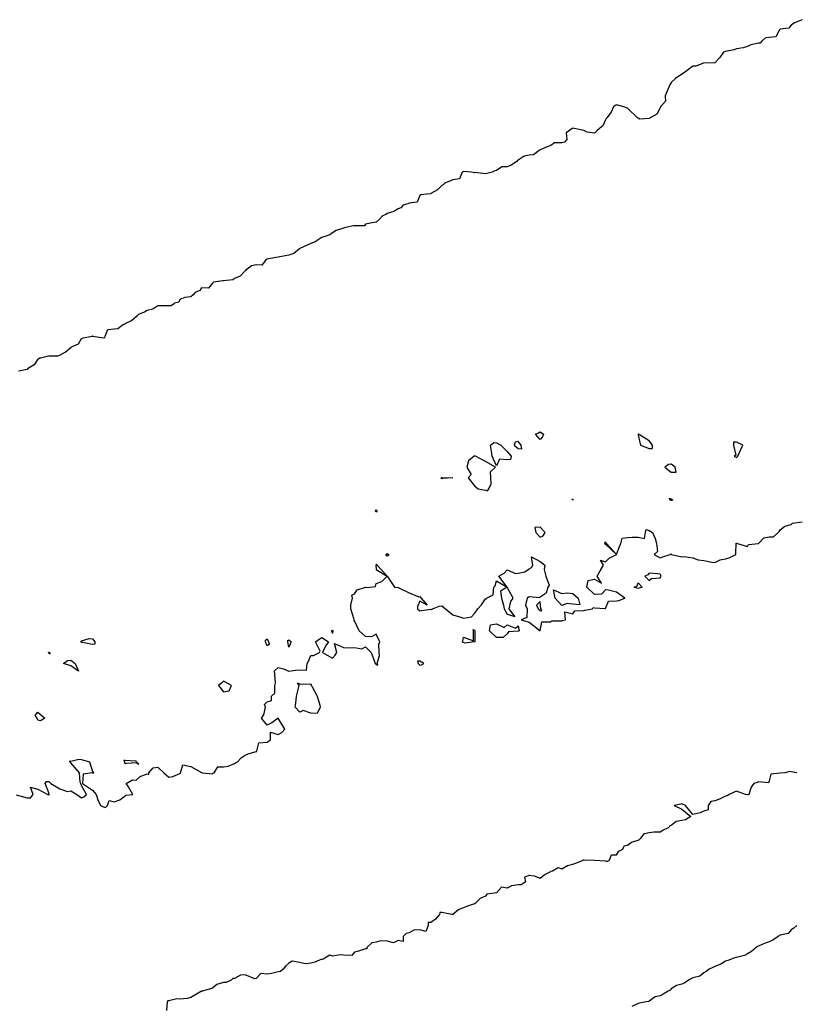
# Model space of a CAD drawing. Header units: inches. Extents: x 158323 to 160611, y 432808 to 437248.
# Tile 72 of 228: x 159277 to 159312, y 436732 to 436777. Entities that reach past the tile are written whole.
import ezdxf

# ---------------------------------------------------------------- set-up
doc = ezdxf.new("R2010")
doc.units = ezdxf.units.IN
doc.header["$MEASUREMENT"] = 0
for name, color, linetype, lineweight in [('Hoogtelijn-bestaand 5.00 M', 7, 'Continuous', 15), ('Hoogtelijn-bestaand 6.00 M', 7, 'Continuous', 15), ('Hoogtelijn-bestaand 7.00 M', 7, 'Continuous', 15), ('Hoogtelijn-bestaand 8.00 M', 7, 'Continuous', 15)]:
    doc.layers.add(name, color=color, linetype=linetype, lineweight=lineweight)

msp = doc.modelspace()

# ---------------------------------------------------------------- linework, layer by layer
at = {"layer": 'Hoogtelijn-bestaand 5.00 M', "color": 252, "linetype": 'Continuous', "lineweight": 25}
for p, q in [((159283.008, 436763.492, 5), (159283.25, 436763.654, 5)), ((159283.25, 436763.654, 5), (159283.349, 436763.651, 5)), ((159283.349, 436763.651, 5), (159283.75, 436763.651, 5)), ((159283.75, 436763.651, 5), (159283.849, 436763.651, 5)), ((159283.849, 436763.651, 5), (159284.008, 436763.75, 5)), ((159282.25, 436763.138, 5), (159282.308, 436763.192, 5)), ((159282.308, 436763.192, 5), (159282.374, 436763.25, 5)), ((159282.374, 436763.25, 5), (159282.635, 436763.365, 5)), ((159282.635, 436763.365, 5), (159282.75, 436763.433, 5)), ((159282.75, 436763.433, 5), (159283.008, 436763.492, 5)), ((159281.412, 436762.588, 5), (159281.612, 436762.75, 5)), ((159281.612, 436762.75, 5), (159281.701, 436762.799, 5)), ((159281.701, 436762.799, 5), (159281.75, 436762.83, 5)), ((159281.75, 436762.83, 5), (159282.044, 436762.957, 5)), ((159282.044, 436762.957, 5), (159282.25, 436763.138, 5)), ((159279.828, 436762.173, 5), (159280.23, 436762.25, 5)), ((159280.23, 436762.25, 5), (159280.248, 436762.253, 5)), ((159280.248, 436762.253, 5), (159280.25, 436762.253, 5)), ((159280.25, 436762.253, 5), (159280.268, 436762.25, 5)), ((159280.268, 436762.25, 5), (159280.75, 436762.168, 5)), ((159280.821, 436762.179, 5), (159280.828, 436762.25, 5)), ((159280.828, 436762.25, 5), (159280.955, 436762.545, 5)), ((159280.955, 436762.545, 5), (159281.25, 436762.582, 5)), ((159281.25, 436762.582, 5), (159281.412, 436762.588, 5)), ((159279.282, 436761.75, 5), (159279.609, 436761.891, 5)), ((159279.609, 436761.891, 5), (159279.75, 436762.142, 5)), ((159279.75, 436762.142, 5), (159279.828, 436762.173, 5)), ((159280.75, 436762.168, 5), (159280.821, 436762.179, 5)), ((159278.658, 436761.342, 5), (159278.75, 436761.38, 5)), ((159278.75, 436761.38, 5), (159278.993, 436761.507, 5)), ((159278.993, 436761.507, 5), (159279.25, 436761.73, 5)), ((159279.25, 436761.73, 5), (159279.273, 436761.727, 5)), ((159279.273, 436761.727, 5), (159279.282, 436761.75, 5)), ((159277.864, 436761.25, 5), (159278.175, 436761.325, 5)), ((159278.175, 436761.325, 5), (159278.25, 436761.337, 5)), ((159278.25, 436761.337, 5), (159278.658, 436761.342, 5))]:
    msp.add_line(p, q, dxfattribs=at)
for points in [[(159312.75, 436776.738, 5), (159312.401, 436776.599, 5), (159312.25, 436776.485, 5), (159312.143, 436776.357, 5), (159311.75, 436776.304, 5), (159311.719, 436776.281, 5), (159311.697, 436776.25, 5), (159311.55, 436775.95, 5), (159311.25, 436775.93, 5), (159311.085, 436775.915, 5), (159310.91, 436775.75, 5), (159310.841, 436775.659, 5), (159310.75, 436775.656, 5), (159310.408, 436775.592, 5), (159310.25, 436775.513, 5), (159310.052, 436775.448, 5), (159309.75, 436775.411, 5), (159309.648, 436775.352, 5), (159309.25, 436775.286, 5), (159309.226, 436775.274, 5), (159309.159, 436775.25, 5), (159308.989, 436775.011, 5), (159308.75, 436774.765, 5), (159308.745, 436774.755, 5), (159308.25, 436774.752, 5), (159308.248, 436774.752, 5), (159308.237, 436774.75, 5), (159307.886, 436774.614, 5), (159307.75, 436774.61, 5), (159307.546, 436774.454, 5), (159307.26, 436774.25, 5), (159307.255, 436774.245, 5), (159307.25, 436774.243, 5), (159306.96, 436774.041, 5), (159306.75, 436773.857, 5), (159306.712, 436773.788, 5), (159306.69, 436773.75, 5), (159306.563, 436773.437, 5), (159306.487, 436773.25, 5), (159306.501, 436772.999, 5), (159306.269, 436772.75, 5), (159306.266, 436772.734, 5), (159306.25, 436772.708, 5), (159306.093, 436772.407, 5), (159305.792, 436772.25, 5), (159305.771, 436772.229, 5), (159305.75, 436772.216, 5), (159305.315, 436772.185, 5), (159305.25, 436772.221, 5), (159305.217, 436772.25, 5), (159304.75, 436772.692, 5), (159304.587, 436772.75, 5), (159304.25, 436772.844, 5), (159304.185, 436772.815, 5), (159304.119, 436772.75, 5), (159304.003, 436772.497, 5), (159303.803, 436772.25, 5), (159303.786, 436772.214, 5), (159303.75, 436772.154, 5), (159303.621, 436771.879, 5), (159303.474, 436771.75, 5), (159303.346, 436771.654, 5), (159303.25, 436771.535, 5), (159302.914, 436771.586, 5), (159302.75, 436771.656, 5), (159302.31, 436771.75, 5), (159302.25, 436771.775, 5), (159302.243, 436771.757, 5), (159302.219, 436771.75, 5), (159301.945, 436771.555, 5), (159301.983, 436771.25, 5), (159301.875, 436771.125, 5), (159301.75, 436771.093, 5), (159301.409, 436771.092, 5), (159301.25, 436770.974, 5), (159301.084, 436770.916, 5), (159300.75, 436770.781, 5), (159300.731, 436770.769, 5), (159300.706, 436770.75, 5), (159300.448, 436770.552, 5), (159300.25, 436770.539, 5), (159300.018, 436770.482, 5), (159299.75, 436770.304, 5), (159299.714, 436770.286, 5), (159299.681, 436770.25, 5), (159299.426, 436770.074, 5), (159299.25, 436769.996, 5), (159299.006, 436769.994, 5), (159298.75, 436769.835, 5), (159298.682, 436769.818, 5), (159298.558, 436769.75, 5), (159298.314, 436769.687, 5), (159298.25, 436769.675, 5), (159297.768, 436769.732, 5), (159297.75, 436769.726, 5), (159297.614, 436769.75, 5), (159297.25, 436769.778, 5), (159297.232, 436769.768, 5), (159297.18, 436769.75, 5), (159297.054, 436769.446, 5), (159296.75, 436769.41, 5), (159296.647, 436769.353, 5), (159296.391, 436769.25, 5), (159296.319, 436769.181, 5), (159296.25, 436769.144, 5), (159296.06, 436768.94, 5), (159295.75, 436768.772, 5), (159295.741, 436768.759, 5), (159295.571, 436768.75, 5), (159295.287, 436768.713, 5), (159295.25, 436768.689, 5), (159295.127, 436768.374, 5), (159294.75, 436768.339, 5), (159294.695, 436768.305, 5), (159294.478, 436768.25, 5), (159294.373, 436768.127, 5), (159294.25, 436768.072, 5), (159294.051, 436767.95, 5), (159293.75, 436767.858, 5), (159293.682, 436767.818, 5), (159293.532, 436767.75, 5), (159293.392, 436767.608, 5), (159293.25, 436767.472, 5), (159293.061, 436767.439, 5), (159292.75, 436767.373, 5), (159292.708, 436767.292, 5), (159292.25, 436767.299, 5), (159292.208, 436767.292, 5), (159291.985, 436767.25, 5), (159291.794, 436767.206, 5), (159291.75, 436767.184, 5), (159291.416, 436767.084, 5), (159291.25, 436766.982, 5), (159291.12, 436766.88, 5), (159290.75, 436766.765, 5), (159290.745, 436766.755, 5), (159290.731, 436766.75, 5), (159290.442, 436766.559, 5), (159290.25, 436766.494, 5), (159290.088, 436766.413, 5), (159289.75, 436766.26, 5), (159289.74, 436766.26, 5), (159289.734, 436766.25, 5), (159289.465, 436766.035, 5), (159289.25, 436765.946, 5), (159289.073, 436765.927, 5), (159288.75, 436765.86, 5), (159288.65, 436765.85, 5), (159288.25, 436765.771, 5), (159288.234, 436765.766, 5), (159288.204, 436765.75, 5), (159288.01, 436765.491, 5), (159287.75, 436765.505, 5), (159287.532, 436765.468, 5), (159287.263, 436765.25, 5), (159287.258, 436765.242, 5), (159287.25, 436765.239, 5), (159287.016, 436764.984, 5), (159286.75, 436764.879, 5), (159286.678, 436764.822, 5), (159286.25, 436764.774, 5), (159286.215, 436764.785, 5), (159286.012, 436764.75, 5), (159285.788, 436764.712, 5), (159285.75, 436764.672, 5), (159285.561, 436764.439, 5), (159285.25, 436764.457, 5), (159285.16, 436764.34, 5), (159284.946, 436764.25, 5), (159284.862, 436764.138, 5), (159284.75, 436764.042, 5), (159284.487, 436764.013, 5), (159284.25, 436763.93, 5), (159284.203, 436763.797, 5), (159284.008, 436763.75, 5)], [(159277.864, 436761.25, 5), (159277.797, 436761.203, 5), (159277.75, 436761.191, 5), (159277.574, 436760.927, 5), (159277.279, 436760.75, 5), (159277.28, 436760.72, 5), (159277.25, 436760.716, 5), (159276.863, 436760.637, 5)]]:
    msp.add_polyline3d(points, dxfattribs=at)
at = {"layer": 'Hoogtelijn-bestaand 6.00 M', "color": 252, "linetype": 'Continuous', "lineweight": 25}
for points in [[(159300.545, 436757.75, 6), (159300.679, 436757.821, 6), (159300.75, 436757.864, 6), (159300.908, 436757.75, 6), (159300.867, 436757.633, 6), (159300.75, 436757.507, 6)], [(159305.244, 436757.756, 6), (159305.245, 436757.75, 6), (159305.25, 436757.705, 6), (159305.348, 436757.25, 6), (159305.75, 436757.092, 6), (159305.899, 436757.102, 6), (159305.894, 436757.25, 6), (159305.75, 436757.445, 6), (159305.258, 436757.75, 6), (159305.25, 436757.766, 6)], [(159298.484, 436757.25, 6), (159298.632, 436757.368, 6), (159298.75, 436757.352, 6), (159298.959, 436757.25, 6), (159299.25, 436756.955, 6), (159299.43, 436756.75, 6), (159299.401, 436756.599, 6), (159299.25, 436756.574, 6), (159298.89, 436756.61, 6), (159298.75, 436756.308, 6), (159298.558, 436756.75, 6), (159298.529, 436756.971, 6)], [(159299.57, 436757.25, 6), (159299.75, 436757.094, 6), (159299.912, 436757.088, 6), (159299.893, 436757.25, 6), (159299.75, 436757.421, 6), (159299.609, 436757.391, 6)], [(159309.61, 436757.25, 6), (159309.714, 436756.786, 6), (159309.646, 436756.75, 6), (159309.75, 436756.693, 6), (159309.784, 436756.716, 6), (159309.81, 436756.75, 6), (159309.954, 436757.046, 6), (159310.046, 436757.25, 6), (159309.75, 436757.388, 6), (159309.615, 436757.385, 6)], [(159297.393, 436756.25, 6), (159297.595, 436755.905, 6), (159297.453, 436755.75, 6), (159297.75, 436755.395, 6), (159297.917, 436755.25, 6), (159298.25, 436755.19, 6), (159298.338, 436755.163, 6), (159298.405, 436755.25, 6), (159298.518, 436755.482, 6), (159298.5, 436755.75, 6), (159298.476, 436756.024, 6), (159298.714, 436756.25, 6), (159298.25, 436756.503, 6), (159297.787, 436756.75, 6), (159297.75, 436756.762, 6), (159297.741, 436756.759, 6), (159297.735, 436756.75, 6), (159297.467, 436756.534, 6)], [(159306.468, 436756.25, 6), (159306.75, 436756.011, 6), (159306.989, 436756.011, 6), (159306.946, 436756.25, 6), (159306.75, 436756.379, 6), (159306.629, 436756.371, 6)], [(159296.216, 436755.75, 6), (159296.232, 436755.768, 6), (159296.25, 436755.774, 6), (159296.75, 436755.75, 6), (159296.275, 436755.725, 6), (159296.25, 436755.71, 6)], [(159302.227, 436754.773, 6), (159302.25, 436754.778, 6), (159302.255, 436754.75, 6), (159302.261, 436754.74, 6), (159302.25, 436754.74, 6), (159302.235, 436754.75, 6)], [(159306.677, 436754.823, 6), (159306.75, 436754.791, 6), (159306.839, 436754.75, 6), (159306.785, 436754.715, 6), (159306.75, 436754.715, 6), (159306.7, 436754.75, 6)], [(159293.193, 436754.25, 6), (159293.25, 436754.205, 6), (159293.295, 436754.205, 6), (159293.285, 436754.25, 6), (159293.25, 436754.284, 6), (159293.229, 436754.271, 6)], [(159300.518, 436753.482, 6), (159300.552, 436753.25, 6), (159300.75, 436753.031, 6), (159300.898, 436753.102, 6), (159300.982, 436753.25, 6), (159300.75, 436753.489, 6)], [(159293.68, 436752.25, 6), (159293.729, 436752.271, 6), (159293.75, 436752.282, 6), (159293.817, 436752.25, 6), (159293.797, 436752.203, 6), (159293.75, 436752.169, 6)], [(159305.545, 436751.25, 6), (159305.75, 436751.054, 6), (159305.86, 436751.14, 6), (159306.25, 436751.171, 6), (159306.281, 436751.219, 6), (159306.299, 436751.25, 6), (159306.25, 436751.347, 6), (159306.15, 436751.35, 6), (159305.75, 436751.386, 6), (159305.687, 436751.313, 6)], [(159298.939, 436750.561, 6), (159298.982, 436750.25, 6), (159299.073, 436749.927, 6), (159299.105, 436749.75, 6), (159299.25, 436749.511, 6), (159299.594, 436749.406, 6), (159299.342, 436749.75, 6), (159299.41, 436750.09, 6), (159299.524, 436750.25, 6), (159299.25, 436750.75, 6)], [(159301.369, 436750.631, 6), (159301.75, 436750.461, 6), (159302.006, 436750.494, 6), (159302.25, 436750.456, 6), (159302.5, 436750.25, 6), (159302.568, 436749.932, 6), (159302.25, 436749.966, 6), (159302, 436750, 6), (159301.75, 436749.902, 6), (159301.442, 436750.25, 6)], [(159305.068, 436750.75, 6), (159305.195, 436750.805, 6), (159305.25, 436750.94, 6), (159305.432, 436750.75, 6), (159305.297, 436750.703, 6), (159305.25, 436750.687, 6)], [(159300.583, 436749.917, 6), (159300.667, 436749.75, 6), (159300.75, 436749.667, 6), (159300.827, 436749.673, 6), (159300.779, 436749.75, 6), (159300.75, 436750.083, 6)], [(159291.2, 436748.75, 6), (159291.25, 436748.643, 6), (159291.275, 436748.725, 6), (159291.275, 436748.75, 6), (159291.25, 436748.764, 6), (159291.228, 436748.772, 6)], [(159297.183, 436748.25, 6), (159297.22, 436748.28, 6), (159297.25, 436748.456, 6), (159297.705, 436748.295, 6), (159297.705, 436748.75, 6), (159297.688, 436748.812, 6), (159297.75, 436748.781, 6), (159297.764, 436748.75, 6), (159297.765, 436748.735, 6), (159297.765, 436748.25, 6), (159297.755, 436748.245, 6), (159297.75, 436748.238, 6), (159297.323, 436748.177, 6), (159297.25, 436748.206, 6)], [(159298.431, 436748.75, 6), (159298.482, 436749.018, 6), (159298.75, 436749.073, 6), (159299.101, 436748.899, 6), (159299.25, 436749.019, 6), (159299.625, 436748.875, 6), (159299.75, 436748.972, 6), (159299.79, 436748.75, 6), (159299.766, 436748.734, 6), (159299.75, 436748.734, 6), (159299.303, 436748.698, 6), (159299.25, 436748.607, 6), (159299.066, 436748.434, 6), (159298.75, 436748.447, 6)], [(159279.721, 436748.25, 6), (159279.727, 436748.273, 6), (159279.75, 436748.295, 6), (159280.101, 436748.399, 6), (159280.25, 436748.383, 6), (159280.356, 436748.25, 6), (159280.362, 436748.138, 6), (159280.25, 436748.121, 6), (159279.788, 436748.212, 6), (159279.75, 436748.217, 6)], [(159288.173, 436748.25, 6), (159288.182, 436748.318, 6), (159288.25, 436748.373, 6), (159288.309, 436748.25, 6), (159288.364, 436748.136, 6), (159288.25, 436748.062, 6)], [(159289.202, 436748.25, 6), (159289.203, 436748.297, 6), (159289.25, 436748.334, 6), (159289.357, 436748.25, 6), (159289.319, 436748.181, 6), (159289.25, 436748, 6)], [(159278.232, 436747.75, 6), (159278.235, 436747.765, 6), (159278.25, 436747.762, 6), (159278.266, 436747.75, 6), (159278.317, 436747.683, 6), (159278.25, 436747.728, 6)], [(159278.926, 436747.25, 6), (159279.106, 436747.395, 6), (159279.25, 436747.4, 6), (159279.453, 436747.25, 6), (159279.603, 436746.897, 6), (159279.25, 436747.149, 6)], [(159295.14, 436747.36, 6), (159295.164, 436747.25, 6), (159295.25, 436747.178, 6), (159295.315, 436747.185, 6), (159295.427, 436747.25, 6), (159295.25, 436747.363, 6)], [(159286.017, 436746.25, 6), (159286.25, 436745.946, 6), (159286.508, 436745.992, 6), (159286.62, 436746.25, 6), (159286.25, 436746.445, 6), (159286.158, 436746.343, 6)], [(159289.538, 436745.25, 6), (159289.57, 436745.43, 6), (159289.593, 436745.75, 6), (159289.632, 436745.869, 6), (159289.719, 436746.25, 6), (159289.641, 436746.359, 6), (159289.75, 436746.323, 6), (159290.19, 436746.311, 6), (159290.25, 436746.315, 6), (159290.273, 436746.25, 6), (159290.295, 436746.205, 6), (159290.542, 436745.75, 6), (159290.656, 436745.344, 6), (159290.676, 436745.25, 6), (159290.541, 436744.959, 6), (159290.25, 436744.976, 6), (159289.906, 436745.094, 6), (159289.75, 436745.028, 6)], [(159277.625, 436744.875, 6), (159277.75, 436745.015, 6), (159278.071, 436744.75, 6), (159277.875, 436744.625, 6), (159277.75, 436744.66, 6), (159277.714, 436744.75, 6)], [(159281.692, 436742.808, 6), (159281.698, 436742.75, 6), (159281.75, 436742.672, 6), (159281.819, 436742.682, 6), (159282.25, 436742.718, 6), (159282.365, 436742.635, 6), (159282.273, 436742.75, 6), (159282.25, 436742.776, 6), (159282.224, 436742.776, 6), (159281.75, 436742.807, 6)]]:
    msp.add_polyline3d(points, close=True, dxfattribs=at)
msp.add_polyline3d([(159276.761, 436741.239, 6), (159277.25, 436741.099, 6), (159277.407, 436741.093, 6), (159277.526, 436741.25, 6), (159277.409, 436741.591, 6), (159277.75, 436741.492, 6), (159278.205, 436741.25, 6), (159278.25, 436741.236, 6), (159278.26, 436741.24, 6), (159278.27, 436741.25, 6), (159278.25, 436741.329, 6), (159278.083, 436741.75, 6), (159278.149, 436741.851, 6), (159278.25, 436741.845, 6), (159278.347, 436741.75, 6), (159278.75, 436741.511, 6), (159279.105, 436741.395, 6), (159279.25, 436741.421, 6), (159279.537, 436741.25, 6), (159279.75, 436741.103, 6), (159279.857, 436741.144, 6), (159279.977, 436741.25, 6), (159279.75, 436741.667, 6), (159279.714, 436741.75, 6), (159279.683, 436741.817, 6), (159279.656, 436742.25, 6), (159279.25, 436742.698, 6), (159279.206, 436742.75, 6), (159279.214, 436742.787, 6), (159279.25, 436742.773, 6), (159279.627, 436742.873, 6), (159279.75, 436742.85, 6), (159280.107, 436742.75, 6), (159280.25, 436742.305, 6), (159280.289, 436742.25, 6), (159280.281, 436742.219, 6), (159280.25, 436742.237, 6), (159279.82, 436742.18, 6), (159279.799, 436741.75, 6), (159280.25, 436741.447, 6), (159280.412, 436741.25, 6), (159280.49, 436741.01, 6), (159280.62, 436740.75, 6), (159280.75, 436740.685, 6), (159280.848, 436740.652, 6), (159280.938, 436740.75, 6), (159281.019, 436740.981, 6), (159281.25, 436740.921, 6), (159281.498, 436741.002, 6), (159281.75, 436741.188, 6), (159281.784, 436741.216, 6), (159282.103, 436741.25, 6), (159281.893, 436741.607, 6), (159281.798, 436741.75, 6), (159282.083, 436741.917, 6), (159282.25, 436741.901, 6), (159282.427, 436742.073, 6), (159282.75, 436742.195, 6), (159282.835, 436742.165, 6), (159282.832, 436742.25, 6), (159283.026, 436742.474, 6), (159283.25, 436742.508, 6), (159283.51, 436742.25, 6), (159283.75, 436742.047, 6), (159283.927, 436742.073, 6), (159284.25, 436742.212, 6), (159284.276, 436742.225, 6), (159284.285, 436742.25, 6), (159284.388, 436742.612, 6), (159284.75, 436742.535, 6), (159285.243, 436742.257, 6), (159285.25, 436742.258, 6), (159285.283, 436742.25, 6), (159285.75, 436742.202, 6), (159285.78, 436742.22, 6), (159285.822, 436742.25, 6), (159285.986, 436742.514, 6), (159286.25, 436742.523, 6), (159286.457, 436742.544, 6), (159286.75, 436742.672, 6), (159286.795, 436742.705, 6), (159286.895, 436742.75, 6), (159287.065, 436742.935, 6), (159287.25, 436743.052, 6), (159287.381, 436743.12, 6), (159287.75, 436743.216, 6), (159287.773, 436743.227, 6), (159287.785, 436743.25, 6), (159287.876, 436743.624, 6), (159288.25, 436743.646, 6), (159288.312, 436743.688, 6), (159288.402, 436743.75, 6), (159288.397, 436744.103, 6), (159288.75, 436744.003, 6), (159288.916, 436744.084, 6), (159289.063, 436744.25, 6), (159288.75, 436744.74, 6), (159288.464, 436744.537, 6), (159288.25, 436744.432, 6), (159287.997, 436744.75, 6), (159288.094, 436744.906, 6), (159288.173, 436745.25, 6), (159288.131, 436745.369, 6), (159288.25, 436745.5, 6), (159288.45, 436745.55, 6), (159288.45, 436745.75, 6), (159288.604, 436745.896, 6), (159288.595, 436746.25, 6), (159288.628, 436746.372, 6), (159288.605, 436746.75, 6), (159288.583, 436746.917, 6), (159288.75, 436747.065, 6), (159288.993, 436747.007, 6), (159289.25, 436746.898, 6), (159289.549, 436746.951, 6), (159289.75, 436746.954, 6), (159290.054, 436746.946, 6), (159290.078, 436747.25, 6), (159290.137, 436747.364, 6), (159290.25, 436747.617, 6), (159290.379, 436747.621, 6), (159290.65, 436747.75, 6), (159290.683, 436747.817, 6), (159290.467, 436748.25, 6), (159290.629, 436748.372, 6), (159290.75, 436748.443, 6), (159291.054, 436748.25, 6), (159290.931, 436748.069, 6), (159290.781, 436747.75, 6), (159291.25, 436747.492, 6), (159291.37, 436747.63, 6), (159291.435, 436747.75, 6), (159291.339, 436748.161, 6), (159291.75, 436747.986, 6), (159292.027, 436747.973, 6), (159292.25, 436747.976, 6), (159292.58, 436747.921, 6), (159292.75, 436748.014, 6), (159293.018, 436747.75, 6), (159293.164, 436747.336, 6), (159293.205, 436747.25, 6), (159293.25, 436747.211, 6), (159293.32, 436747.18, 6), (159293.292, 436747.25, 6), (159293.389, 436747.611, 6), (159293.374, 436747.75, 6), (159293.37, 436748.13, 6), (159293.41, 436748.25, 6), (159293.25, 436748.593, 6), (159293.028, 436748.472, 6), (159292.75, 436748.482, 6), (159292.467, 436748.75, 6), (159292.25, 436749.21, 6), (159292.216, 436749.25, 6), (159292.24, 436749.26, 6), (159292.089, 436749.75, 6), (159292.077, 436749.923, 6), (159292.164, 436750.25, 6), (159292.122, 436750.378, 6), (159292.25, 436750.44, 6), (159292.374, 436750.626, 6), (159292.75, 436750.74, 6), (159292.775, 436750.725, 6), (159292.95, 436750.75, 6), (159293.217, 436750.783, 6), (159293.25, 436750.917, 6), (159293.5, 436751, 6), (159293.75, 436751.25, 6), (159293.286, 436751.75, 6), (159293.25, 436751.78, 6), (159293.237, 436751.764, 6), (159293.221, 436751.75, 6), (159293.25, 436751.55, 6), (159293.75, 436751.25, 6), (159294.083, 436750.75, 6), (159294.25, 436750.736, 6), (159294.289, 436750.711, 6), (159294.75, 436750.493, 6), (159295.201, 436750.299, 6), (159295.25, 436750.324, 6), (159295.301, 436750.25, 6), (159295.583, 436749.917, 6), (159295.25, 436750.107, 6), (159295.139, 436749.861, 6), (159295.144, 436749.75, 6), (159295.25, 436749.664, 6), (159295.325, 436749.675, 6), (159295.75, 436749.733, 6), (159295.781, 436749.719, 6), (159295.827, 436749.75, 6), (159296.13, 436749.87, 6), (159296.25, 436749.895, 6), (159296.422, 436749.75, 6), (159296.75, 436749.487, 6), (159297.125, 436749.375, 6), (159297.25, 436749.326, 6), (159297.611, 436749.389, 6), (159297.75, 436749.539, 6), (159297.837, 436749.663, 6), (159297.907, 436749.75, 6), (159298.062, 436749.938, 6), (159298.25, 436750.211, 6), (159298.284, 436750.216, 6), (159298.295, 436750.25, 6), (159298.601, 436750.399, 6), (159298.635, 436750.75, 6), (159298.693, 436750.807, 6), (159298.75, 436751.042, 6), (159299.25, 436750.75, 6), (159298.866, 436751.25, 6), (159299.105, 436751.395, 6), (159299.25, 436751.534, 6), (159299.629, 436751.371, 6), (159299.75, 436751.383, 6), (159300.055, 436751.445, 6), (159300.25, 436751.583, 6), (159300.356, 436751.644, 6), (159300.417, 436751.75, 6), (159300.361, 436752.139, 6), (159300.75, 436751.917, 6), (159300.976, 436751.75, 6), (159300.939, 436751.561, 6), (159301.015, 436751.25, 6), (159301.169, 436750.831, 6), (159301.111, 436750.75, 6), (159301.033, 436750.468, 6), (159300.75, 436750.286, 6), (159300.736, 436750.264, 6), (159300.25, 436750.303, 6), (159300.214, 436750.286, 6), (159300.163, 436750.25, 6), (159300.078, 436749.922, 6), (159300.165, 436749.75, 6), (159300.145, 436749.355, 6), (159299.889, 436749.25, 6), (159300.25, 436749.14, 6), (159300.75, 436748.75, 6), (159300.835, 436749.165, 6), (159301.25, 436749.158, 6), (159301.292, 436749.209, 6), (159301.75, 436749.212, 6), (159301.78, 436749.22, 6), (159301.922, 436749.25, 6), (159301.885, 436749.615, 6), (159302.25, 436749.521, 6), (159302.339, 436749.661, 6), (159302.75, 436749.68, 6), (159302.802, 436749.698, 6), (159303.15, 436749.75, 6), (159303.188, 436749.812, 6), (159303.25, 436749.8, 6), (159303.732, 436749.768, 6), (159303.75, 436749.764, 6), (159303.888, 436750.112, 6), (159304.25, 436750.118, 6), (159304.366, 436750.134, 6), (159304.631, 436750.25, 6), (159304.25, 436750.517, 6), (159303.886, 436750.614, 6), (159303.75, 436750.62, 6), (159303.567, 436750.433, 6), (159303.25, 436750.407, 6), (159302.899, 436750.75, 6), (159302.952, 436751.048, 6), (159303.25, 436751.119, 6), (159303.568, 436750.932, 6), (159303.373, 436751.25, 6), (159303.51, 436751.491, 6), (159303.656, 436751.75, 6), (159303.515, 436751.985, 6), (159303.75, 436751.907, 6), (159303.918, 436752.082, 6), (159304.25, 436752.25, 6), (159303.787, 436752.75, 6), (159303.75, 436752.808, 6), (159303.713, 436752.787, 6), (159303.706, 436752.75, 6), (159303.75, 436752.711, 6), (159304.25, 436752.25, 6), (159304.392, 436752.608, 6), (159304.446, 436752.75, 6), (159304.506, 436752.994, 6), (159304.75, 436753.018, 6), (159304.97, 436753.03, 6), (159305.25, 436753.043, 6), (159305.531, 436752.969, 6), (159305.588, 436753.25, 6), (159305.612, 436753.388, 6), (159305.75, 436753.348, 6), (159305.895, 436753.25, 6), (159306.025, 436752.975, 6), (159306.083, 436752.75, 6), (159306.125, 436752.375, 6), (159305.977, 436752.25, 6), (159306.25, 436752.088, 6), (159306.368, 436752.132, 6), (159306.711, 436752.25, 6), (159306.724, 436752.276, 6), (159306.75, 436752.268, 6), (159306.776, 436752.25, 6), (159307.25, 436752.141, 6), (159307.352, 436752.148, 6), (159307.75, 436752.083, 6), (159308, 436752, 6), (159308.25, 436751.964, 6), (159308.612, 436751.888, 6), (159308.75, 436751.879, 6), (159309, 436752, 6), (159309.25, 436752.049, 6), (159309.409, 436752.091, 6), (159309.723, 436752.25, 6), (159309.713, 436752.287, 6), (159309.731, 436752.75, 6), (159309.737, 436752.763, 6), (159309.75, 436752.761, 6), (159309.789, 436752.75, 6), (159310.25, 436752.604, 6), (159310.306, 436752.694, 6), (159310.75, 436752.75, 6), (159310.997, 436753.003, 6), (159311.25, 436753.057, 6), (159311.45, 436753.05, 6), (159311.66, 436753.25, 6), (159311.698, 436753.302, 6), (159311.75, 436753.371, 6), (159311.958, 436753.542, 6), (159312.25, 436753.61, 6), (159312.318, 436753.682, 6), (159312.75, 436753.744, 6)], dxfattribs=at)
at = {"layer": 'Hoogtelijn-bestaand 7.00 M', "color": 252, "linetype": 'Continuous', "lineweight": 25}
for p, q in [((159306.379, 436739.621, 7), (159306.666, 436739.75, 7)), ((159305.304, 436739.196, 7), (159305.37, 436739.25, 7)), ((159305.37, 436739.25, 7), (159305.534, 436739.466, 7)), ((159305.534, 436739.466, 7), (159305.75, 436739.509, 7)), ((159305.75, 436739.509, 7), (159305.957, 436739.543, 7)), ((159305.957, 436739.543, 7), (159306.25, 436739.541, 7)), ((159306.25, 436739.541, 7), (159306.379, 436739.621, 7)), ((159304.538, 436738.75, 7), (159304.608, 436738.892, 7)), ((159304.608, 436738.892, 7), (159304.75, 436738.931, 7)), ((159304.75, 436738.931, 7), (159304.937, 436739.063, 7)), ((159304.937, 436739.063, 7), (159305.25, 436739.152, 7)), ((159305.25, 436739.152, 7), (159305.304, 436739.196, 7)), ((159303.931, 436738.25, 7), (159304.019, 436738.481, 7)), ((159304.019, 436738.481, 7), (159304.25, 436738.484, 7)), ((159304.25, 436738.484, 7), (159304.352, 436738.648, 7)), ((159304.352, 436738.648, 7), (159304.538, 436738.75, 7)), ((159301.327, 436737.75, 7), (159301.586, 436737.914, 7)), ((159301.586, 436737.914, 7), (159301.75, 436737.844, 7)), ((159301.75, 436737.844, 7), (159302.007, 436737.993, 7)), ((159302.007, 436737.993, 7), (159302.25, 436738.067, 7)), ((159302.25, 436738.067, 7), (159302.394, 436738.106, 7)), ((159302.394, 436738.106, 7), (159302.732, 436738.25, 7)), ((159302.732, 436738.25, 7), (159302.734, 436738.266, 7)), ((159302.734, 436738.266, 7), (159302.75, 436738.259, 7)), ((159302.75, 436738.259, 7), (159303.25, 436738.25, 7)), ((159303.25, 436738.25, 7), (159303.75, 436738.206, 7)), ((159303.75, 436738.206, 7), (159303.813, 436738.187, 7)), ((159303.813, 436738.187, 7), (159303.931, 436738.25, 7)), ((159300.04, 436737.46, 7), (159300.25, 436737.558, 7)), ((159300.04, 436737.46, 7), (159300.08, 436737.25, 7)), ((159300.25, 436737.558, 7), (159300.475, 436737.525, 7)), ((159300.475, 436737.525, 7), (159300.75, 436737.414, 7)), ((159300.75, 436737.414, 7), (159300.936, 436737.564, 7)), ((159300.936, 436737.564, 7), (159301.25, 436737.725, 7)), ((159301.25, 436737.725, 7), (159301.264, 436737.736, 7)), ((159301.264, 436737.736, 7), (159301.327, 436737.75, 7))]:
    msp.add_line(p, q, dxfattribs=at)
for points in [[(159312.519, 436742.25, 7), (159312.25, 436742.296, 7), (159312.197, 436742.303, 7), (159311.958, 436742.25, 7), (159311.772, 436742.228, 7), (159311.75, 436742.224, 7), (159311.316, 436742.184, 7), (159311.25, 436741.882, 7), (159311.211, 436741.789, 7), (159310.75, 436741.834, 7), (159310.701, 436741.8, 7), (159310.543, 436741.75, 7), (159310.414, 436741.586, 7), (159310.312, 436741.25, 7), (159310.262, 436741.238, 7), (159310.25, 436741.229, 7), (159310.154, 436741.25, 7), (159309.75, 436741.402, 7), (159309.637, 436741.363, 7), (159309.411, 436741.25, 7), (159309.317, 436741.183, 7), (159309.25, 436741.178, 7), (159308.964, 436741.036, 7), (159308.75, 436740.964, 7), (159308.571, 436740.929, 7), (159308.445, 436740.75, 7), (159308.448, 436740.552, 7), (159308.25, 436740.487, 7), (159308.086, 436740.414, 7), (159307.75, 436740.335, 7), (159307.408, 436740.75, 7), (159307.25, 436740.823, 7), (159307.193, 436740.807, 7), (159306.89, 436740.75, 7), (159307.25, 436740.583, 7), (159307.659, 436740.25, 7), (159307.408, 436740.092, 7), (159307.25, 436740.066, 7), (159306.983, 436740.017, 7), (159306.75, 436739.835, 7), (159306.691, 436739.809, 7), (159306.666, 436739.75, 7)], [(159300.08, 436737.25, 7), (159299.883, 436737.117, 7), (159299.75, 436737.109, 7), (159299.437, 436737.064, 7), (159299.25, 436736.967, 7), (159298.992, 436737.008, 7), (159298.758, 436736.75, 7), (159298.753, 436736.747, 7), (159298.75, 436736.747, 7), (159298.309, 436736.691, 7), (159298.25, 436736.599, 7), (159298.013, 436736.487, 7), (159297.759, 436736.25, 7), (159297.754, 436736.246, 7), (159297.75, 436736.247, 7), (159297.387, 436736.113, 7), (159297.25, 436736.052, 7), (159297.023, 436735.977, 7), (159296.762, 436735.75, 7), (159296.761, 436735.74, 7), (159296.75, 436735.74, 7), (159296.708, 436735.75, 7), (159296.25, 436735.839, 7), (159296.158, 436735.842, 7), (159296.148, 436735.75, 7), (159295.955, 436735.545, 7), (159295.75, 436735.383, 7), (159295.619, 436735.381, 7), (159295.619, 436735.25, 7), (159295.517, 436734.983, 7), (159295.25, 436735.048, 7), (159294.969, 436735.031, 7), (159294.75, 436734.917, 7), (159294.619, 436734.881, 7), (159294.484, 436734.75, 7), (159294.482, 436734.518, 7), (159294.25, 436734.567, 7), (159294.042, 436734.458, 7), (159293.75, 436734.528, 7), (159293.452, 436734.548, 7), (159293.25, 436734.485, 7), (159293.042, 436734.458, 7), (159292.815, 436734.25, 7), (159292.818, 436734.183, 7), (159292.75, 436734.184, 7), (159292.432, 436734.068, 7), (159292.25, 436734.023, 7), (159292.125, 436733.875, 7), (159291.75, 436733.885, 7), (159291.588, 436733.912, 7), (159291.25, 436733.841, 7), (159291.115, 436733.885, 7), (159290.891, 436733.75, 7), (159290.805, 436733.695, 7), (159290.75, 436733.702, 7), (159290.435, 436733.565, 7), (159290.25, 436733.532, 7), (159289.998, 436733.502, 7), (159289.75, 436733.556, 7), (159289.391, 436733.61, 7), (159289.25, 436733.526, 7), (159289.104, 436733.396, 7), (159288.977, 436733.25, 7), (159288.864, 436733.137, 7), (159288.75, 436733.129, 7), (159288.446, 436733.054, 7), (159288.25, 436733.026, 7), (159287.954, 436733.046, 7), (159287.75, 436732.817, 7), (159287.693, 436732.807, 7), (159287.25, 436732.995, 7), (159287.023, 436732.977, 7), (159286.75, 436732.824, 7), (159286.68, 436732.82, 7), (159286.607, 436732.75, 7), (159286.366, 436732.634, 7), (159286.25, 436732.634, 7), (159285.952, 436732.548, 7), (159285.75, 436732.374, 7), (159285.653, 436732.347, 7), (159285.276, 436732.25, 7), (159285.267, 436732.233, 7), (159285.25, 436732.243, 7), (159284.943, 436732.057, 7), (159284.75, 436731.95, 7), (159284.588, 436731.912, 7), (159284.25, 436731.87, 7), (159284.114, 436731.886, 7), (159283.75, 436731.807, 7), (159283.705, 436731.795, 7), (159283.668, 436731.75, 7), (159283.638, 436731.362, 7)]]:
    msp.add_polyline3d(points, dxfattribs=at)
at = {"layer": 'Hoogtelijn-bestaand 8.00 M', "color": 252, "linetype": 'Continuous', "lineweight": 25}
msp.add_polyline3d([(159312.517, 436735.25, 8), (159312.369, 436735.131, 8), (159312.25, 436735.053, 8), (159312.119, 436734.881, 8), (159311.75, 436734.802, 8), (159311.708, 436734.792, 8), (159311.653, 436734.75, 8), (159311.416, 436734.584, 8), (159311.25, 436734.5, 8), (159311.063, 436734.437, 8), (159310.75, 436734.308, 8), (159310.711, 436734.289, 8), (159310.652, 436734.25, 8), (159310.439, 436734.061, 8), (159310.25, 436733.958, 8), (159310.118, 436733.882, 8), (159309.75, 436733.786, 8), (159309.723, 436733.777, 8), (159309.62, 436733.75, 8), (159309.351, 436733.649, 8), (159309.25, 436733.623, 8), (159309.025, 436733.475, 8), (159308.75, 436733.367, 8), (159308.671, 436733.329, 8), (159308.5, 436733.25, 8), (159308.354, 436733.146, 8), (159308.25, 436733.081, 8), (159308.068, 436732.932, 8), (159307.75, 436732.847, 8), (159307.683, 436732.817, 8), (159307.558, 436732.75, 8), (159307.378, 436732.622, 8), (159307.25, 436732.564, 8), (159307, 436732.5, 8), (159306.75, 436732.355, 8), (159306.706, 436732.294, 8), (159306.615, 436732.25, 8), (159306.391, 436732.109, 8), (159306.25, 436732.034, 8), (159306.02, 436731.98, 8), (159305.75, 436731.784, 8), (159305.735, 436731.765, 8), (159305.607, 436731.75, 8), (159305.306, 436731.694, 8), (159305.25, 436731.684, 8), (159304.956, 436731.545, 8)], dxfattribs=at)

doc.saveas('drawing.dxf')
